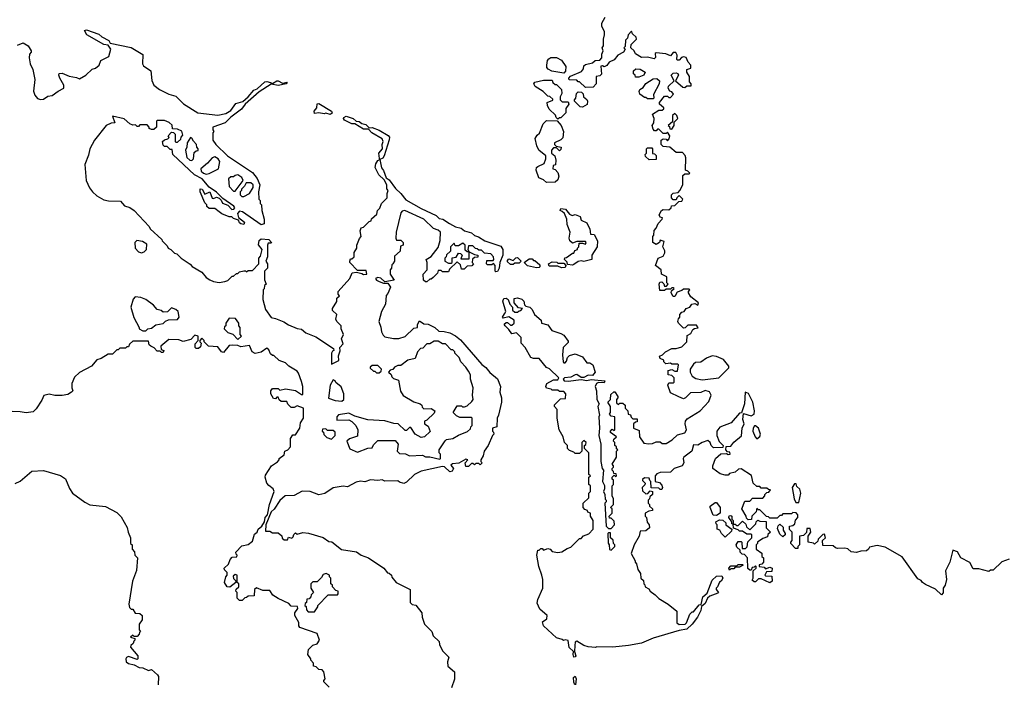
# Model space of a CAD drawing. Extents: x 2494118 to 2687960, y 757339 to 915227.
# Tile 26 of 256: x 2562821 to 2569651, y 814445 to 819050. Entities that reach past the tile are written whole.
import ezdxf

# ---------------------------------------------------------------- set-up
doc = ezdxf.new("R2010")
doc.units = 0

msp = doc.modelspace()

# ---------------------------------------------------------------- linework, layer by layer
at = {"layer": '0CON20XD'}
for points in [[(2566877.5, 815795), (2566870, 815775), (2566880, 815755), (2566883, 815723), (2566890, 815715), (2566890, 815705), (2566880, 815695), (2566890, 815535), (2566905, 815520), (2566925, 815520), (2566947.5, 815545), (2566945, 815570), (2566925, 815590), (2566911.7, 815591.7), (2566910, 815605), (2566930, 815625), (2566930, 815655), (2566920, 815665), (2566940, 815685), (2566940, 815725), (2566930, 815745), (2566930, 815815), (2566940, 815825), (2566940, 815855), (2566931.7, 815861.7), (2566930, 815875), (2566945, 815890), (2566955, 815880), (2566960, 815885), (2566958.3, 815898.3), (2566941.7, 815901.7), (2566940, 815915), (2566930, 815925), (2566930, 815935), (2566940, 815945), (2566940, 815955), (2566930, 815965), (2566960, 816015), (2566960, 816055), (2566970, 816065), (2566961.7, 816071.7), (2566960, 816085), (2566950, 816095), (2566950, 816115), (2566940, 816125), (2566941.7, 816138.3), (2566960, 816155), (2566920, 816185), (2566920, 816195), (2566931.7, 816208.3), (2566945, 816200), (2566950, 816205), (2566950, 816295), (2566925, 816300), (2566911.7, 816311.7), (2566920, 816325), (2566920, 816365), (2566900, 816395), (2566920, 816415), (2566921.7, 816448.3), (2566941.7, 816468.3), (2566948.3, 816468.3), (2566970, 816435), (2566970, 816425), (2566960, 816415), (2566961.7, 816391.7), (2566975, 816380), (2566985, 816390), (2567005, 816390), (2567020, 816375), (2567020, 816355), (2567040, 816335), (2567041.7, 816311.7), (2567058.3, 816308.3), (2567061.7, 816291.7), (2567075, 816280), (2567105, 816280), (2567105, 816260), (2567091.7, 816258.3), (2567080, 816245), (2567080, 816215), (2567118.3, 816198.3), (2567120, 816155), (2567151.7, 816111.7), (2567185, 816107.5), (2567211.7, 816108.3), (2567235, 816120), (2567265, 816120), (2567278.3, 816108.3), (2567305, 816110), (2567347.5, 816135), (2567385, 816170), (2567435, 816182.5), (2567447.5, 816205), (2567437.5, 816245), (2567440, 816265), (2567450.7, 816279.3), (2567542.5, 816335), (2567600.5, 816399.5), (2567616.7, 816445), (2567605, 816467.5), (2567575, 816477.5), (2567545, 816463.8), (2567475, 816460), (2567440, 816425), (2567425, 816420), (2567393, 816433), (2567335, 816460), (2567317.5, 816515), (2567325, 816530), (2567355, 816530), (2567360, 816535), (2567360, 816565), (2567345, 816580), (2567320, 816585), (2567320, 816615), (2567345, 816622.5), (2567365, 816610), (2567385, 816610), (2567390, 816655), (2567385, 816660), (2567345, 816660), (2567335, 816667.5), (2567302.5, 816662.5), (2567290, 816675), (2567288.3, 816688.3), (2567265, 816700), (2567260, 816715), (2567280, 816725), (2567300, 816745), (2567345, 816767.5), (2567375, 816767.5), (2567415, 816780), (2567450, 816815), (2567451.7, 816858.3), (2567476.4, 816873.6), (2567490, 816900), (2567501.7, 816908.3), (2567528.3, 816911.7), (2567515, 816930), (2567455, 816930), (2567438.3, 816911.7), (2567425, 816910), (2567390, 816945), (2567387.5, 816955), (2567390, 816975), (2567400, 816985), (2567400, 817005), (2567415, 817020), (2567430, 817025), (2567443.6, 817046.4), (2567470, 817055), (2567483, 817077), (2567505, 817080), (2567525, 817070), (2567530, 817085), (2567477, 817127), (2567460, 817155), (2567460, 817165), (2567470, 817175), (2567465, 817180), (2567425, 817180), (2567415, 817170), (2567381.7, 817158.3), (2567365, 817130), (2567355, 817130), (2567340, 817155), (2567341.7, 817168.3), (2567360, 817185), (2567355, 817190), (2567345, 817190), (2567335, 817180), (2567305, 817180), (2567295, 817170), (2567261.7, 817171.7), (2567257.5, 817215), (2567261.7, 817228.3), (2567275, 817230), (2567288.3, 817218.3), (2567295, 817200), (2567308.3, 817201.7), (2567320, 817215), (2567310, 817225), (2567310, 817265), (2567273.6, 817283.6), (2567270, 817315), (2567232.5, 817345), (2567250, 817395), (2567285, 817410), (2567297, 817433), (2567297, 817447), (2567282.5, 817475), (2567291.7, 817511.7), (2567265, 817520), (2567260, 817505), (2567235, 817490), (2567213.8, 817503.8), (2567212.5, 817515), (2567212.5, 817545), (2567220, 817555), (2567223, 817587), (2567237, 817603), (2567250, 817635), (2567277.5, 817665), (2567280, 817675), (2567265, 817680), (2567257.5, 817695), (2567273.3, 817725), (2567285, 817732.5), (2567325, 817730), (2567340, 817745), (2567341.7, 817758.3), (2567365, 817760), (2567375, 817770), (2567392.5, 817787.5), (2567415, 817790), (2567420, 817805), (2567395, 817830), (2567380, 817815), (2567375, 817800), (2567355, 817800), (2567342.5, 817815), (2567342.5, 817835), (2567355, 817846.7), (2567388.3, 817851.7), (2567400, 817865), (2567420, 817905), (2567421.7, 817968.3), (2567435, 817980), (2567465, 817980), (2567470, 817985), (2567455, 818000), (2567440, 818005), (2567441.7, 818091.7), (2567437, 818107), (2567418.3, 818128.3), (2567375, 818127.5), (2567330, 818165), (2567285, 818170), (2567270, 818185), (2567270, 818215), (2567285, 818222.5), (2567305, 818220), (2567315, 818210), (2567327, 818223), (2567330, 818245), (2567315, 818270), (2567305, 818260), (2567285, 818260), (2567255, 818290), (2567245, 818290), (2567235, 818280), (2567225, 818280), (2567215, 818290), (2567207.5, 818315), (2567220, 818335), (2567222.5, 818365), (2567210, 818395), (2567255, 818422.5), (2567277.5, 818422.5), (2567288.3, 818431.7), (2567288.3, 818438.3), (2567260, 818465), (2567260, 818475), (2567295, 818520), (2567315, 818520), (2567325, 818510), (2567335, 818510), (2567357, 818533), (2567345, 818550), (2567330, 818555), (2567320, 818575), (2567321.7, 818588.3), (2567360, 818625), (2567340, 818665), (2567355, 818680), (2567375, 818682.5), (2567386.1, 818676.1), (2567390, 818665), (2567370, 818625), (2567421.7, 818581.7), (2567435, 818580), (2567448.3, 818591.7), (2567478.3, 818591.7), (2567480, 818605), (2567468.3, 818618.3), (2567467.5, 818655), (2567450, 818685), (2567450, 818705), (2567476.4, 818713.6), (2567477.5, 818735), (2567457.5, 818755), (2567445, 818786.7), (2567425, 818793.3), (2567411.7, 818788.3), (2567395, 818770), (2567385, 818770), (2567380, 818775), (2567382.5, 818805), (2567371.7, 818821.7), (2567355, 818822.5), (2567335, 818800), (2567303, 818813), (2567235, 818820), (2567230, 818815), (2567231.7, 818788.3), (2567221.7, 818778.3), (2567175, 818790), (2567135, 818787.5), (2567093.6, 818813.6), (2567083, 818833), (2567060, 818855), (2567061.7, 818878.3), (2567100, 818915), (2567098.3, 818928.3), (2567071.7, 818951.7), (2567065, 818970), (2567042.5, 818945), (2567038.3, 818921.7), (2567023, 818907), (2567020, 818865), (2567012.5, 818855), (2567020, 818845), (2567010, 818825), (2566970, 818805), (2566945, 818772.5), (2566910, 818755), (2566895, 818732.5), (2566875, 818722.5), (2566865, 818730), (2566851.7, 818728.3), (2566857, 818673), (2566845, 818660), (2566820, 818655), (2566820, 818605), (2566798.3, 818581.7), (2566745, 818580), (2566705, 818620), (2566695, 818620), (2566685, 818630), (2566631.7, 818631.7), (2566630, 818645), (2566641.7, 818658.3), (2566719.3, 818690.7), (2566731.7, 818708.3), (2566735, 818730), (2566745, 818740), (2566795, 818750), (2566813, 818767), (2566845, 818770), (2566860, 818785), (2566858.3, 818811.7), (2566867.5, 818835), (2566862.5, 818855), (2566871.7, 818868.3), (2566870, 818915), (2566877.5, 818945), (2566877.5, 818965), (2566860, 819005), (2566860, 819025), (2566881.7, 819068.3)], [(2562805, 818873.3), (2562845, 818890), (2562879.3, 818869.3), (2562900, 818835), (2562900, 818825), (2562888.3, 818811.7), (2562886.7, 818785), (2562894.2, 818745), (2562912.5, 818705), (2562926, 818635), (2562917.1, 818555), (2562925.7, 818525.7), (2562944.1, 818504.1), (2562965, 818496.2), (2562985, 818498.8), (2563015, 818519.2), (2563046.7, 818525), (2563086.7, 818555), (2563126.7, 818575), (2563128, 818595), (2563100, 818645), (2563092.5, 818665), (2563095, 818677.5), (2563115, 818680), (2563165, 818658.8), (2563215, 818650), (2563235, 818640), (2563280, 818665), (2563323.9, 818706.1), (2563346.7, 818713.3), (2563372.5, 818735), (2563383.6, 818766.4), (2563440, 818795), (2563452.5, 818845), (2563435, 818872.5), (2563405, 818877.5), (2563287.5, 818945), (2563270, 818975), (2563285, 818980), (2563370.7, 818950.7), (2563391.7, 818931.7), (2563440, 818905), (2563448.3, 818888.3), (2563595, 818856.7), (2563675, 818807.5), (2563673.6, 818743.6), (2563680.7, 818730.7), (2563730, 818695), (2563738.3, 818628.3), (2563752.5, 818595), (2563790, 818565), (2563855, 818533.3), (2563905, 818520), (2563957, 818467), (2564056.4, 818403.6), (2564195, 818388), (2564251.7, 818398.3), (2564285, 818420), (2564320.6, 818469.4), (2564368.3, 818481.7), (2564406.1, 818513.9), (2564445, 818560), (2564468.8, 818571.2), (2564521.5, 818618.5), (2564535, 818621.9), (2564560, 818615), (2564575, 818607.5), (2564604.5, 818625.5), (2564615, 818625.7), (2564645, 818610), (2564677, 818617), (2564670, 818605), (2564615, 818592.5), (2564565, 818602.5), (2564481.4, 818548.6), (2564386.1, 818463.9), (2564359.7, 818430.3), (2564285, 818373.3), (2564246.5, 818333.5), (2564160, 818305), (2564160, 818285), (2564167.5, 818275), (2564160, 818265), (2564160, 818215), (2564182.5, 818185), (2564263.3, 818105), (2564435, 817990), (2564468.9, 817948.9), (2564485.8, 817905), (2564477.5, 817855), (2564480, 817805), (2564490, 817795), (2564490, 817775), (2564497.5, 817765), (2564500, 817725), (2564517.5, 817665), (2564517, 817633), (2564495, 817626.7), (2564366.1, 817716.1), (2564345, 817722.5), (2564332.5, 817705), (2564338.3, 817678.3), (2564380, 817645), (2564375, 817630), (2564355, 817632.5), (2564345, 817640), (2564338.3, 817658.3), (2564305, 817670), (2564291.7, 817681.7), (2564273, 817683), (2564223, 817703), (2564205, 817717.5), (2564175, 817740), (2564135, 817740), (2564120, 817755), (2564120, 817765), (2564105, 817780), (2564072.5, 817855), (2564073, 817877), (2564087.5, 817875), (2564105, 817840), (2564140, 817855), (2564155, 817812.5), (2564165, 817810), (2564185, 817817.5), (2564205, 817812.5), (2564218.8, 817798.8), (2564227, 817777), (2564265, 817762.5), (2564293, 817733), (2564307.5, 817735), (2564312.5, 817745), (2564306.4, 817756.4), (2564230, 817810), (2564185, 817853.3), (2564135, 817888.8), (2564086.1, 817946.1), (2564032.5, 817972.5), (2563882.5, 818115), (2563878.3, 818148.3), (2563865, 818150), (2563845, 818170), (2563825, 818170), (2563815, 818180), (2563812.5, 818205), (2563825, 818217.5), (2563847.5, 818222.5), (2563858.3, 818231.7), (2563850, 818245), (2563875, 818270), (2563888.3, 818268.3), (2563900, 818255), (2563900, 818205), (2563905, 818200), (2563915, 818200), (2563938.3, 818221.7), (2563940, 818235), (2563951.7, 818248.3), (2563946.4, 818276.4), (2563915, 818290), (2563881.7, 818291.7), (2563878.3, 818318.3), (2563857, 818337), (2563825, 818350), (2563775, 818350), (2563770, 818345), (2563770, 818305), (2563751.7, 818288.3), (2563735, 818287.5), (2563720, 818295), (2563720, 818305), (2563705, 818320), (2563655, 818320), (2563645, 818310), (2563635, 818310), (2563625, 818320), (2563605, 818317.5), (2563585, 818327.5), (2563545, 818362.5), (2563465, 818380), (2563480, 818335), (2563455, 818332.5), (2563420, 818315), (2563340, 818215), (2563307.5, 818155), (2563299.3, 818110.7), (2563273.8, 818045), (2563281.2, 817935), (2563304.3, 817884.3), (2563326.2, 817855), (2563355, 817828.8), (2563405, 817801.2), (2563436.4, 817793.6), (2563520, 817790), (2563548, 817758), (2563585.9, 817745.9), (2563616.1, 817726.1), (2563720, 817615), (2563725, 817600), (2563807.5, 817525), (2563810, 817515), (2563845, 817480), (2563850, 817465), (2563870, 817455), (2563895, 817430), (2563910, 817425), (2563940, 817395), (2564003, 817353), (2564017, 817337), (2564085, 817297.5), (2564115, 817260), (2564140, 817245), (2564165, 817232.5), (2564205, 817227.5), (2564245, 817232.5), (2564265, 817240), (2564295, 817270), (2564305, 817270), (2564325, 817290), (2564335, 817290), (2564345, 817300), (2564375, 817307.5), (2564387.5, 817307.5), (2564395, 817300), (2564405, 817310), (2564435, 817310), (2564480, 817355), (2564480, 817395), (2564491.7, 817408.3), (2564502.5, 817455), (2564478.3, 817488.3), (2564481.7, 817518.3), (2564495, 817530), (2564550, 817525), (2564567.5, 817505), (2564565, 817500), (2564545, 817500), (2564540, 817485), (2564540, 817405), (2564527.5, 817375), (2564540, 817355), (2564540, 817325), (2564520, 817305), (2564520, 817245), (2564530, 817215), (2564520, 817205), (2564517, 817183), (2564510, 817175), (2564508.3, 817108.3), (2564525, 817040), (2564565, 816982.5), (2564595, 816977.5), (2564653.3, 816953.3), (2564685, 816932.5), (2564745, 816907.5), (2564775, 816902.5), (2564805, 816877.5), (2564875, 816850), (2564998.3, 816768.3), (2565000, 816755), (2564990, 816750), (2564983.3, 816735), (2564985, 816660), (2565034.3, 816685.7), (2565031.7, 816718.3), (2565043, 816753), (2565042.5, 816775), (2565065, 816800), (2565052.5, 816835), (2565066.2, 816866.2), (2565050, 816905), (2565050, 816925), (2565020, 816955), (2565013, 816973), (2565020, 817005), (2564991.7, 817031.7), (2564990, 817045), (2565020, 817095), (2565021.7, 817118.3), (2565040, 817135), (2565030, 817145), (2565030, 817165), (2565110, 817255), (2565127, 817293), (2565157.5, 817297.5), (2565195, 817290), (2565205, 817282.5), (2565230, 817285), (2565225, 817310), (2565165, 817310), (2565110, 817365), (2565110, 817375), (2565115, 817390), (2565125, 817390), (2565140, 817405), (2565140, 817435), (2565160, 817465), (2565160, 817485), (2565178.3, 817531.7), (2565190, 817545), (2565182.5, 817585), (2565190, 817605), (2565205, 817610), (2565245, 817650), (2565260, 817655), (2565261.7, 817668.3), (2565298.3, 817701.7), (2565303, 817727), (2565318.3, 817741.7), (2565330, 817775), (2565370, 817815), (2565370, 817845), (2565377.5, 817865), (2565367.5, 817877.5), (2565366.7, 817905), (2565348.8, 817938.8), (2565312.5, 817972.5), (2565287.5, 818025), (2565290.6, 818049.4), (2565305, 818072.5), (2565320, 818080), (2565316.2, 818086.2), (2565312.5, 818125), (2565337.5, 818155), (2565336.2, 818185), (2565343.3, 818205), (2565335, 818223.3), (2565264.2, 818264.2), (2565240, 818290), (2565205, 818290.8), (2565145, 818326.7), (2565125, 818327.5), (2565075, 818353.8), (2565066.2, 818365), (2565068.3, 818371.7), (2565085, 818381.4), (2565135, 818364.3), (2565155, 818346.2), (2565175, 818344.2), (2565195, 818330), (2565223.2, 818323.2), (2565245, 818300), (2565265, 818301.2), (2565313.9, 818283.9), (2565377.5, 818247.5), (2565385.7, 818235.7), (2565384.2, 818215.8), (2565350, 818105), (2565340, 818090), (2565320, 818080), (2565331.1, 818021.1), (2565345, 818003.3), (2565363.6, 817953.6), (2565385, 817940), (2565427.7, 817877.7), (2565464.4, 817844.4), (2565499.5, 817799.5), (2565605, 817740), (2565710.7, 817690.7), (2565731.7, 817671.7), (2565755.9, 817665.9), (2565802.5, 817635), (2565845, 817613.8), (2565884.3, 817604.3), (2565905.9, 817585.9)], [(2566595, 818680), (2566513, 818693), (2566487, 818707), (2566478.3, 818718.3), (2566477.5, 818735), (2566483, 818767), (2566491.7, 818778.3), (2566505, 818787.5), (2566545, 818787.5), (2566579.3, 818769.3), (2566610, 818725), (2566607, 818693), (2566595, 818680)], [(2567091.7, 818651.7), (2567090, 818665), (2567080, 818675), (2567080, 818695), (2567095, 818710), (2567125, 818707.5), (2567160, 818685), (2567150, 818665), (2567115, 818652.5), (2567091.7, 818651.7)], [(2566555, 818360), (2566541.7, 818371.7), (2566538.3, 818388.3), (2566495, 818430), (2566482.5, 818455), (2566480, 818475), (2566518.3, 818491.7), (2566518.3, 818498.3), (2566498.3, 818518.3), (2566485, 818520), (2566453, 818553), (2566397, 818587), (2566387.5, 818605), (2566395, 818617.5), (2566455, 818630), (2566515, 818630), (2566520, 818615), (2566535, 818600), (2566545, 818600), (2566580, 818565), (2566581.7, 818538.3), (2566570, 818515), (2566570, 818495), (2566585, 818480), (2566625, 818480), (2566630, 818465), (2566610, 818435), (2566610, 818405), (2566575, 818370), (2566565, 818370), (2566555, 818360)], [(2567215, 818500), (2567175, 818500), (2567165, 818510), (2567155, 818510), (2567123.6, 818533.6), (2567118.3, 818551.7), (2567123.6, 818566.4), (2567145, 818580), (2567165, 818607.5), (2567215, 818640), (2567241.7, 818641.7), (2567260, 818625), (2567257.5, 818605), (2567218.3, 818531.7), (2567220, 818505), (2567215, 818500)], [(2566725, 818442.5), (2566710, 818445), (2566670, 818485), (2566670, 818495), (2566680, 818505), (2566683, 818537), (2566695, 818550), (2566718.3, 818548.3), (2566730, 818535), (2566732.5, 818515), (2566755, 818497.5), (2566760, 818485), (2566758.3, 818461.7), (2566725, 818442.5)], [(2564975, 818392), (2564945, 818402.5), (2564933.6, 818396.4), (2564895, 818403.3), (2564865, 818400), (2564862.5, 818415), (2564881.7, 818438.3), (2564883.8, 818466.2), (2564895, 818467.5), (2564983.8, 818415), (2564988.3, 818401.7), (2564975, 818392)], [(2567345, 818290), (2567360, 818315), (2567361.7, 818338.3), (2567387.5, 818365), (2567380, 818385), (2567365, 818400), (2567350, 818385), (2567348.3, 818341.7), (2567320, 818315), (2567328.3, 818308.3), (2567331.7, 818291.7), (2567345, 818290)], [(2566475, 817920), (2566455, 817940), (2566421.7, 817951.7), (2566403.8, 818005), (2566406.4, 818023.6), (2566415, 818032.5), (2566458.3, 818051.7), (2566470, 818085), (2566470, 818105), (2566422.5, 818145), (2566407.5, 818175), (2566397.5, 818225), (2566410.7, 818249.3), (2566427, 818263), (2566453, 818327), (2566475, 818350), (2566548.3, 818348.3), (2566577, 818317), (2566592.5, 818275), (2566588.8, 818231.2), (2566575, 818217.5), (2566530, 818195), (2566530, 818185), (2566541.7, 818171.7), (2566576.4, 818166.4), (2566575, 818150), (2566565, 818140), (2566545, 818160), (2566525, 818160), (2566510, 818145), (2566510, 818125), (2566532.5, 818105), (2566540, 818075), (2566537, 818043), (2566521.7, 818038.3), (2566520, 818015), (2566535, 818010), (2566555, 817990), (2566560, 817965), (2566555, 817940), (2566535, 817922.5), (2566475, 817920)], [(2564015, 818072.5), (2564027.5, 818085), (2564031.7, 818128.3), (2564045, 818140), (2564058.3, 818141.7), (2564060, 818155), (2564050, 818165), (2564047.5, 818185), (2564026.1, 818206.1), (2564015, 818227.5), (2564005, 818232.5), (2563982.5, 818195), (2563980, 818165), (2563970, 818145), (2563980, 818095), (2564000, 818075), (2564015, 818072.5)], [(2567188.3, 818078.3), (2567161.7, 818101.7), (2567160, 818115), (2567170, 818125), (2567170, 818155), (2567175, 818160), (2567205, 818160), (2567210, 818155), (2567211.7, 818121.7), (2567225, 818120), (2567237, 818107), (2567235, 818080), (2567188.3, 818078.3)], [(2564115, 817978.8), (2564135, 817983.3), (2564200, 818015), (2564208.8, 818065), (2564198, 818085), (2564175, 818099.2), (2564155, 818092), (2564124, 818055), (2564078.1, 818015), (2564079.4, 817999.4), (2564095, 817985.8), (2564115, 817978.8)], [(2564315, 817860), (2564370, 817935), (2564362.5, 817955), (2564335, 817972.5), (2564315, 817970), (2564305, 817960), (2564285, 817960), (2564270, 817945), (2564273, 817893), (2564305, 817860), (2564315, 817860)], [(2564363, 817823), (2564375, 817823.3), (2564415, 817843.8), (2564440, 817885), (2564440, 817905), (2564425, 817917.5), (2564391.7, 817918.3), (2564380, 817895), (2564360, 817875), (2564360, 817865), (2564350, 817855), (2564350, 817835), (2564363, 817823)], [(2566655, 817347.5), (2566621.7, 817351.7), (2566618.3, 817368.3), (2566600, 817385), (2566601.7, 817398.3), (2566615, 817400), (2566655, 817430), (2566665, 817430), (2566671.7, 817448.3), (2566690, 817455), (2566690, 817465), (2566700, 817475), (2566701.7, 817498.3), (2566725, 817500), (2566745, 817492.5), (2566750, 817505), (2566745, 817510), (2566685, 817510), (2566655, 817500), (2566637.5, 817515), (2566633.3, 817535), (2566640, 817575), (2566618.3, 817628.3), (2566617, 817667), (2566600, 817705), (2566585, 817720), (2566570, 817725), (2566575, 817740), (2566606.1, 817736.1), (2566635, 817700), (2566652.5, 817692.5), (2566675, 817697.5), (2566710, 817685), (2566715, 817660), (2566755, 817640), (2566777, 817597), (2566781.7, 817561.7), (2566805, 817560), (2566830, 817515), (2566827.5, 817475), (2566790, 817415), (2566790, 817385), (2566735, 817373.3), (2566715, 817377.5), (2566695, 817372.5), (2566665, 817352.5), (2566655, 817347.5)], [(2565905.9, 817585.9), (2565955, 817570), (2565975, 817552.5), (2566004.4, 817544.4), (2566047.5, 817515), (2566159.3, 817479.3), (2566172.5, 817455), (2566173.3, 817415), (2566152.5, 817365), (2566147.5, 817325), (2566135, 817302.5), (2566125, 817300), (2566120, 817305), (2566120, 817345), (2566108.3, 817358.3), (2566095, 817350), (2566065, 817350), (2566060, 817355), (2566061.7, 817378.3), (2566105, 817380), (2566110, 817385), (2566107.5, 817405), (2566090, 817425), (2566045, 817430), (2566025, 817450), (2566005, 817450), (2565995, 817460), (2565981.7, 817461.7), (2565965, 817480), (2565935, 817480), (2565930, 817455), (2565940, 817440), (2565975, 817420), (2566000, 817415), (2565998.3, 817401.7), (2565975, 817400), (2565961.7, 817388.3), (2565960, 817365), (2565970, 817355), (2565958.3, 817341.7), (2565925, 817340), (2565905, 817320), (2565885, 817320), (2565878.3, 817348.3), (2565855, 817370), (2565801.7, 817318.3), (2565795, 817300), (2565755, 817300), (2565745, 817310), (2565725, 817310), (2565718.3, 817291.7), (2565688.3, 817261.7), (2565675, 817250), (2565665, 817250), (2565645, 817230), (2565635, 817230), (2565623, 817243), (2565620, 817285), (2565647.5, 817315), (2565647.5, 817365), (2565640, 817385), (2565675, 817407.5), (2565725, 817470), (2565737, 817517), (2565740, 817575), (2565725, 817590), (2565691.7, 817601.7), (2565625, 817666.7), (2565493, 817727), (2565475, 817722.5), (2565465, 817710), (2565433.3, 817575), (2565430, 817535), (2565435, 817520), (2565465, 817520), (2565480, 817505), (2565480, 817485), (2565461.7, 817478.3), (2565460, 817445), (2565421.7, 817408.3), (2565420, 817375), (2565410, 817355), (2565401.7, 817348.3), (2565400, 817325), (2565390, 817315), (2565390, 817285), (2565418.3, 817241.7), (2565355, 817230), (2565325, 817256.7), (2565305, 817260), (2565290, 817255), (2565295, 817242.5), (2565315, 817232.5), (2565345, 817222.5), (2565375, 817222.5), (2565392.5, 817195), (2565375, 817150), (2565363, 817137), (2565357.5, 817075), (2565330, 817025), (2565312.5, 816955), (2565327, 816917), (2565330, 816885), (2565341.7, 816861.7), (2565355, 816850), (2565415, 816837.5), (2565451.7, 816838.3), (2565495, 816852.5), (2565555, 816910), (2565580, 816915), (2565580, 816935), (2565595, 816960), (2565625, 816940), (2565655, 816937.5), (2565700, 816915), (2565728.3, 816888.3), (2565765, 816887.5), (2565805, 816877.5), (2565845, 816857.5), (2565879.3, 816829.3), (2566027, 816657), (2566055, 816637.5), (2566081.7, 816601.7), (2566135, 816557.5), (2566156.7, 816505), (2566152.5, 816465), (2566162.5, 816425), (2566162.5, 816395), (2566142.5, 816305), (2566132.5, 816285), (2566130, 816225), (2566100, 816215), (2566100, 816195), (2566108.3, 816188.3), (2566110, 816175), (2566100, 816165), (2566070, 816095), (2566042.5, 816055), (2566037, 816023), (2566020, 815995), (2566020, 815985), (2566030, 815975), (2566015, 815960), (2566005, 815970), (2565985, 815970), (2565975, 815960), (2565965, 815970), (2565955, 815970), (2565935, 815950), (2565915, 815950), (2565910, 815975), (2565930, 815995), (2565915, 816000), (2565867.5, 815972.5), (2565823, 815967), (2565811.7, 815958.3), (2565830, 815935), (2565821.7, 815918.3), (2565805, 815912.5), (2565768.3, 815948.3), (2565755, 815950), (2565605, 815917.5), (2565560, 815895), (2565505, 815840), (2565485, 815832.5), (2565455, 815840), (2565445, 815850), (2565355, 815847.5), (2565335, 815857.5), (2565305, 815852.5), (2565255, 815857.5), (2565215, 815842.5), (2565185, 815847.5), (2565155, 815840), (2565095, 815807.5), (2565065, 815812.5), (2564995, 815802.5), (2564936.7, 815763.3), (2564895, 815752.5), (2564836.1, 815776.1), (2564780.7, 815779.3), (2564725, 815747.5), (2564663, 815747), (2564625, 815712.5), (2564586.2, 815653.8), (2564564.2, 815635.8), (2564528.8, 815545), (2564525, 815500), (2564555, 815500), (2564575, 815490), (2564615, 815490), (2564638.3, 815468.3), (2564641.7, 815451.7), (2564655, 815440), (2564678.3, 815441.7), (2564685, 815460), (2564708.3, 815451.7), (2564718.3, 815461.7), (2564721.7, 815478.3), (2564735, 815490), (2564745, 815480), (2564785, 815492.5), (2564825, 815487.5), (2564925, 815457.5), (2564965, 815430), (2564987, 815427), (2565053, 815373), (2565157, 815357), (2565190, 815335), (2565240, 815315), (2565347.5, 815245), (2565371.7, 815211.7), (2565385, 815210), (2565400, 815195), (2565401.7, 815181.7), (2565433.6, 815143.6), (2565530, 815095), (2565530, 815005), (2565543, 814993), (2565568.3, 814988.3), (2565610, 814935), (2565613, 814903), (2565630, 814855), (2565680, 814805), (2565690, 814775), (2565730, 814735), (2565733.6, 814713.6), (2565755, 814670), (2565797, 814627), (2565787.5, 814595), (2565790, 814565), (2565836.7, 814525), (2565836.4, 814473.6), (2565817, 814413)], [(2563665, 817432.5), (2563685, 817440), (2563700, 817455), (2563701.7, 817491.7), (2563671.7, 817511.7), (2563633, 817517), (2563620, 817505), (2563622.5, 817465), (2563645, 817440), (2563665, 817432.5)], [(2565815, 817360), (2565820, 817365), (2565821.7, 817398.3), (2565848.3, 817401.7), (2565865, 817430), (2565878.3, 817428.3), (2565890, 817415), (2565881.7, 817391.7), (2565938.3, 817391.7), (2565940, 817440), (2565925, 817440), (2565911.7, 817451.7), (2565910, 817485), (2565895, 817500), (2565865, 817480), (2565841.7, 817481.7), (2565835, 817500), (2565810, 817475), (2565810, 817445), (2565781.7, 817418.3), (2565780, 817405), (2565770, 817395), (2565770, 817375), (2565795, 817360), (2565815, 817360)], [(2566245, 817352.5), (2566225, 817352.5), (2566205, 817370), (2566205, 817380), (2566215, 817390), (2566245, 817380), (2566263, 817397), (2566275, 817400), (2566300, 817375), (2566285, 817360), (2566255, 817360), (2566245, 817352.5)], [(2566405, 817327.5), (2566343, 817343), (2566320, 817365), (2566355, 817390), (2566375, 817390), (2566385, 817380), (2566395, 817380), (2566428.3, 817348.3), (2566430, 817335), (2566425, 817330), (2566405, 817327.5)], [(2566578.3, 817328.3), (2566555, 817340), (2566495, 817340), (2566490, 817355), (2566515, 817370), (2566547, 817367), (2566555, 817360), (2566595, 817360), (2566610, 817345), (2566605, 817330), (2566578.3, 817328.3)], [(2563695, 816890), (2563710, 816905), (2563735, 816910), (2563766.4, 816933.6), (2563815, 816942.5), (2563831.7, 816958.3), (2563853, 816967), (2563915, 816970), (2563927.5, 816985), (2563920, 817025), (2563905, 817040), (2563875, 817050), (2563847, 817023), (2563815, 817020), (2563801.7, 817031.7), (2563775, 817040), (2563749.3, 817069.3), (2563695, 817107.5), (2563661.7, 817121.7), (2563623, 817127), (2563608.3, 817111.7), (2563592.5, 817055), (2563613, 816983), (2563650, 816915), (2563650, 816905), (2563675, 816890), (2563695, 816890)], [(2569685, 815307.5), (2569635, 815287.5), (2569575, 815230), (2569555, 815230), (2569545, 815220), (2569475, 815240), (2569435, 815240), (2569413, 815283), (2569350, 815315), (2569326.4, 815356.4), (2569295, 815370), (2569272.5, 815285), (2569242.5, 815225), (2569250, 815165), (2569240, 815125), (2569227.5, 815105), (2569227, 815073), (2569215, 815060), (2569175, 815097.5), (2569105, 815130), (2569083.6, 815143.6), (2569075, 815157.5), (2569050.7, 815170.7), (2568943, 815323), (2568825, 815390), (2568768.3, 815401.7), (2568715, 815390), (2568710, 815375), (2568696.4, 815363.6), (2568657, 815363), (2568625, 815353.3), (2568588.3, 815358.3), (2568565, 815377.5), (2568545, 815383.3), (2568495, 815380), (2568480, 815385), (2568465, 815400), (2568391.7, 815401.7), (2568390, 815435), (2568410, 815455), (2568405, 815480), (2568391.7, 815478.3), (2568360, 815445), (2568358.3, 815431.7), (2568335, 815410), (2568327, 815417), (2568290, 815425), (2568290, 815465), (2568310, 815495), (2568305, 815520), (2568281.7, 815518.3), (2568278.3, 815491.7), (2568258.3, 815471.7), (2568230, 815465), (2568230, 815405), (2568220, 815395), (2568218.3, 815381.7), (2568201.7, 815381.7), (2568170, 815415), (2568170, 815425), (2568180, 815435), (2568180, 815495), (2568161.7, 815511.7), (2568160, 815535), (2568185, 815540), (2568198.3, 815551.7), (2568203, 815577), (2568220, 815595), (2568220, 815615), (2568207, 815627), (2568185, 815630), (2568175, 815620), (2568115, 815620), (2568105, 815610), (2568095, 815610), (2568075, 815590), (2568025, 815590), (2568015, 815600), (2568001.7, 815601.7), (2567955, 815650), (2567945, 815650), (2567935, 815660), (2567930, 815635), (2567900, 815605), (2567898.3, 815581.7), (2567875, 815580), (2567861.7, 815591.7), (2567860, 815605), (2567830, 815655), (2567851.7, 815708.3), (2567885, 815710), (2567905, 815730), (2567975, 815730), (2567990, 815745), (2567990, 815755), (2568005, 815770), (2568018.3, 815771.7), (2568028.3, 815788.3), (2568015, 815790), (2568005, 815800), (2567965, 815800), (2567955, 815810), (2567935, 815810), (2567910, 815835), (2567896.4, 815886.4), (2567825, 815932.5), (2567808.3, 815931.7), (2567785, 815910), (2567745, 815900), (2567735, 815890), (2567715, 815890), (2567679.3, 815899.3), (2567630, 815935), (2567630, 815955), (2567647.5, 816005), (2567685, 816037.5), (2567725, 816040), (2567735, 816032.5), (2567750, 816035), (2567748.3, 816048.3), (2567731.7, 816051.7), (2567720, 816065), (2567721.7, 816088.3), (2567755, 816090), (2567775, 816117.5), (2567828.3, 816161.7), (2567832.5, 816215), (2567846.7, 816245), (2567837.5, 816275), (2567841.7, 816318.3), (2567895, 816301.2), (2567916.2, 816313.8), (2567919.2, 816335), (2567907.5, 816395), (2567875.6, 816455.6), (2567852.5, 816465), (2567848.8, 816385), (2567828.3, 816321.7), (2567815, 816320), (2567757, 816253), (2567677, 816223), (2567657.5, 816195), (2567657.5, 816165), (2567673, 816123), (2567700, 816095), (2567698.3, 816081.7), (2567635, 816080), (2567617.5, 816095), (2567610, 816115), (2567595, 816130), (2567555, 816116.7), (2567525, 816097.5), (2567495, 816100), (2567482.5, 816055), (2567427.5, 816015), (2567423.3, 816005), (2567427.5, 815975), (2567416.4, 815953.6), (2567360, 815935), (2567335, 815910), (2567265, 815907.5), (2567241.7, 815898.3), (2567230, 815885), (2567230, 815845), (2567258.3, 815838.3), (2567275, 815820), (2567280, 815805), (2567275, 815790), (2567265, 815790), (2567255, 815800), (2567201.7, 815801.7), (2567200, 815845), (2567191.7, 815851.7), (2567188.3, 815868.3), (2567155, 815870), (2567141.7, 815858.3), (2567141.7, 815851.7), (2567160, 815835), (2567158.3, 815821.7), (2567140, 815805), (2567141.7, 815781.7), (2567165, 815760), (2567178.3, 815761.7), (2567195, 815780), (2567210, 815775), (2567210, 815755), (2567191.7, 815738.3), (2567190, 815725), (2567180, 815715), (2567180, 815695), (2567190, 815685), (2567190, 815675), (2567210, 815655), (2567210, 815645), (2567185, 815640), (2567160, 815625), (2567160, 815605), (2567170, 815595), (2567173, 815563), (2567187.5, 815545), (2567190, 815525), (2567165, 815502.5), (2567125, 815500), (2567117.5, 815465), (2567082.5, 815405), (2567062.5, 815345), (2567090, 815295), (2567090, 815285), (2567100, 815275), (2567110, 815235), (2567127, 815207), (2567130, 815175), (2567148.3, 815158.3), (2567150, 815135), (2567158.3, 815128.3), (2567160, 815115), (2567185, 815100), (2567193.6, 815083.6), (2567229.3, 815059.3), (2567253.6, 815033.6), (2567320, 814995), (2567380, 814945), (2567380, 814865), (2567395, 814852.5), (2567437.5, 814855), (2567446.7, 814865), (2567470, 814925), (2567485, 814940), (2567495, 814940), (2567535, 814990), (2567548.3, 814991.7), (2567560, 815045), (2567588.8, 815071.2), (2567625, 815160), (2567655, 815187.5), (2567691.7, 815191.7), (2567697.5, 815175), (2567687.5, 815155), (2567675, 815147.5), (2567662.5, 815115), (2567652.5, 815105), (2567652.5, 815095), (2567667.5, 815075), (2567665, 815070), (2567609.3, 815050.7), (2567593.3, 815036.7), (2567575, 815000), (2567551.7, 814978.3), (2567545, 814950), (2567522.5, 814905), (2567486.7, 814855), (2567448.3, 814821.7), (2567395, 814812), (2567215, 814757.5), (2567135, 814723.3), (2567043.6, 814706.4), (2566935, 814696.7), (2566825, 814697.5), (2566815, 814692.5), (2566765, 814697.5), (2566735, 814707.5), (2566685, 814737.5), (2566675, 814730), (2566672.6, 814707.4), (2566670, 814665), (2566678.2, 814635), (2566675, 814628), (2566665, 814627.5), (2566660, 814645), (2566663.8, 814665), (2566633, 814693), (2566625, 814742.5), (2566605, 814747.5), (2566592.5, 814742.5), (2566585, 814750), (2566545, 814760), (2566453.8, 814845), (2566448.3, 814871.7), (2566478.3, 814891.7), (2566480, 814915), (2566430, 814960), (2566410.8, 815000.8), (2566414.4, 815025.6), (2566450, 815105), (2566450, 815165), (2566443.8, 815195), (2566423.3, 815255), (2566407.5, 815335), (2566415, 815370), (2566425, 815370), (2566435, 815380), (2566445, 815380), (2566455, 815370), (2566485, 815380), (2566500, 815375), (2566515, 815360), (2566555, 815352.5), (2566581.7, 815358.3), (2566618.3, 815381.7), (2566645, 815390), (2566705, 815450), (2566715, 815450), (2566731.7, 815468.3), (2566768.3, 815481.7), (2566800, 815515), (2566800, 815575), (2566780, 815605), (2566780, 815625), (2566761.7, 815631.7), (2566760, 815645), (2566741.7, 815651.7), (2566730, 815665), (2566730, 815695), (2566768.3, 815731.7), (2566770, 815765), (2566780, 815775), (2566780, 815815), (2566770, 815825), (2566770, 815875), (2566780, 815885), (2566770, 815895), (2566770, 816045), (2566740, 816075), (2566740, 816095), (2566748.3, 816101.7), (2566750, 816115), (2566735, 816130), (2566720, 816115), (2566720, 816055), (2566705, 816040), (2566675, 816040), (2566665, 816050), (2566635, 816060), (2566620, 816075), (2566620, 816095), (2566600, 816115), (2566590, 816155), (2566563, 816203), (2566550, 816285), (2566550, 816345), (2566530, 816365), (2566531.7, 816378.3), (2566571.7, 816418.3), (2566608.3, 816421.7), (2566610, 816455), (2566595, 816470), (2566565, 816470), (2566555, 816480), (2566515, 816480), (2566507, 816487), (2566475, 816492.5), (2566470, 816505), (2566477.5, 816525), (2566525, 816550), (2566555, 816550), (2566560, 816565), (2566496.4, 816626.4), (2566475, 816637.5), (2566425, 816700), (2566385, 816700), (2566367, 816707), (2566327.5, 816775), (2566300, 816805), (2566300, 816845), (2566267, 816877), (2566235, 816870), (2566215, 816900), (2566187.5, 816925), (2566182.5, 816937.5), (2566195, 816950), (2566205, 816950), (2566225, 816930), (2566235, 816930), (2566250, 816945), (2566250, 816965), (2566215, 816987.5), (2566175, 816980), (2566170, 816985), (2566185, 817010), (2566192.5, 817025), (2566173, 817097), (2566180, 817115), (2566195, 817117.5), (2566209.3, 817109.3), (2566220, 817075), (2566240, 817055), (2566240, 817035), (2566255, 817020), (2566275, 817020), (2566285, 817030), (2566298.3, 817031.7), (2566310, 817045), (2566281.7, 817051.7), (2566250, 817085), (2566250, 817115), (2566275, 817120), (2566305, 817110), (2566317, 817097), (2566321.7, 817071.7), (2566332.5, 817062.5), (2566360, 817055), (2566375, 817040), (2566392.5, 817005), (2566437.5, 816965), (2566440, 816945), (2566485, 816932.5), (2566513, 816893), (2566575, 816873.3), (2566595, 816860), (2566625, 816820), (2566625, 816810), (2566590, 816775), (2566587.5, 816725), (2566590, 816675), (2566595, 816670), (2566605, 816670), (2566615, 816680), (2566620, 816705), (2566635, 816720), (2566675, 816732.5), (2566725, 816710), (2566755, 816670), (2566775, 816670), (2566797.5, 816655), (2566812.5, 816605), (2566795, 816580), (2566765, 816582.5), (2566735, 816567.5), (2566715, 816567.5), (2566685, 816587.5), (2566675, 816586.7), (2566645, 816570), (2566600, 816565), (2566590, 816555), (2566597.5, 816545), (2566625, 816541.2), (2566715, 816552.5), (2566755, 816546.7), (2566785, 816553.8), (2566880, 816545), (2566875, 816530), (2566835, 816532.5), (2566823.3, 816526.7), (2566814, 816505), (2566823.3, 816475), (2566823.9, 816413.9), (2566840, 816385), (2566832.5, 816365), (2566842.5, 816305), (2566837.5, 816295), (2566843.3, 816215), (2566837.5, 816165), (2566852.5, 816105), (2566853.3, 815985), (2566862.5, 815935), (2566870, 815925), (2566863.3, 815845), (2566877, 815817), (2566877.5, 815795)], [(2564335, 816830), (2564360, 816855), (2564350, 816865), (2564350, 816915), (2564340, 816925), (2564340, 816945), (2564317, 816977), (2564275, 816980), (2564250, 816945), (2564250, 816925), (2564241.7, 816918.3), (2564240, 816905), (2564265, 816880), (2564298.3, 816868.3), (2564335, 816830)], [(2564968.3, 814418.3), (2564930, 814455), (2564930, 814465), (2564940, 814475), (2564930, 814525), (2564918.3, 814538.3), (2564895, 814540), (2564878.3, 814558.3), (2564860, 814565), (2564860, 814585), (2564840, 814605), (2564840, 814615), (2564820, 814645), (2564825, 814680), (2564855, 814710), (2564885, 814720), (2564900, 814745), (2564885, 814790), (2564765, 814832.5), (2564757.5, 814845), (2564757, 814867), (2564730, 814915), (2564730, 814935), (2564750, 814965), (2564748.3, 814978.3), (2564705, 814980), (2564688.3, 814998.3), (2564613, 815033), (2564577, 815057), (2564555, 815090), (2564508.3, 815088.3), (2564462.5, 815107.5), (2564450, 815095), (2564448.3, 815051.7), (2564405, 815050), (2564395, 815040), (2564381.7, 815038.3), (2564365, 815020), (2564345, 815020), (2564330, 815035), (2564330, 815075), (2564320, 815085), (2564321.7, 815098.3), (2564340, 815115), (2564340, 815135), (2564330, 815145), (2564330, 815195), (2564315, 815200), (2564301.7, 815188.3), (2564303, 815173), (2564318.3, 815158.3), (2564320, 815145), (2564278.3, 815111.7), (2564260, 815115), (2564242.5, 815145), (2564250, 815185), (2564260, 815195), (2564260, 815215), (2564241.7, 815231.7), (2564240, 815245), (2564268.3, 815271.7), (2564280, 815305), (2564295, 815320), (2564328.3, 815321.7), (2564330, 815335), (2564321.7, 815341.7), (2564320, 815355), (2564361.7, 815398.3), (2564405, 815407.5), (2564435, 815432.5), (2564450.5, 815479.5), (2564468.6, 815495), (2564474.7, 815515.3), (2564500, 815535), (2564518.8, 815565), (2564522.7, 815595), (2564540, 815615), (2564553, 815687), (2564586.2, 815775), (2564580, 815795), (2564548.3, 815818.3), (2564536.2, 815835), (2564523.8, 815875), (2564525, 815890), (2564567.5, 815955), (2564608.3, 815981.7), (2564620, 815995), (2564620, 816005), (2564655, 816030), (2564660, 816055), (2564680, 816065), (2564700, 816085), (2564700, 816145), (2564715, 816170), (2564735, 816170), (2564763.8, 816215), (2564767.8, 816252.2), (2564790, 816285), (2564790, 816355), (2564745, 816370), (2564725, 816360), (2564705, 816360), (2564681.7, 816381.7), (2564675, 816400), (2564635, 816400), (2564621.7, 816411.7), (2564615, 816430), (2564605, 816430), (2564595, 816420), (2564581.7, 816421.7), (2564562.5, 816455), (2564562.5, 816475), (2564575, 816490), (2564615, 816490), (2564625, 816480), (2564665, 816487.5), (2564735, 816477.5), (2564775, 816450), (2564785, 816450), (2564784.2, 816505), (2564775, 816540), (2564755, 816597.5), (2564745, 816610), (2564687, 816647), (2564665, 816670), (2564620, 816685), (2564585, 816720), (2564575, 816720), (2564561.7, 816731.7), (2564548.3, 816758.3), (2564535, 816770), (2564495, 816742.5), (2564455, 816733.3), (2564432.5, 816745), (2564415, 816790), (2564355, 816780), (2564335, 816790), (2564295, 816792.5), (2564275, 816790), (2564235, 816740), (2564220, 816745), (2564195, 816780), (2564130, 816785), (2564100, 816815), (2564100, 816825), (2564085, 816840), (2564070, 816825), (2564070, 816815), (2564080, 816805), (2564075, 816780), (2564061.7, 816768.3), (2564045, 816767.5), (2564037.5, 816775), (2564038.3, 816801.7), (2564060, 816825), (2564060, 816855), (2564035, 816860), (2564008.3, 816831.7), (2563955, 816817.5), (2563925, 816827.5), (2563855, 816830), (2563800, 816785), (2563801.7, 816761.7), (2563820, 816755), (2563815, 816740), (2563805, 816740), (2563795, 816750), (2563775, 816750), (2563753, 816773), (2563730, 816785), (2563720, 816795), (2563715, 816820), (2563605, 816820), (2563581.7, 816798.3), (2563575, 816780), (2563565, 816780), (2563555, 816770), (2563515, 816770), (2563505, 816760), (2563495, 816760), (2563465, 816730), (2563435, 816730), (2563385, 816700)], [(2565735, 816000), (2565740, 816005), (2565740, 816035), (2565730, 816045), (2565730, 816065), (2565771.7, 816128.3), (2565782.5, 816137.5), (2565825, 816143.3), (2565865, 816166.7), (2565928.3, 816191.7), (2565948.3, 816211.7), (2565950, 816225), (2565960, 816235), (2565960, 816285), (2565955, 816290), (2565875, 816290), (2565851.7, 816301.7), (2565827.5, 816325), (2565855, 816370), (2565885, 816370), (2565893, 816363), (2565907, 816363), (2565925, 816370), (2565958.3, 816401.7), (2565967.5, 816415), (2565962.5, 816445), (2565966.7, 816495), (2565947.5, 816555), (2565947.5, 816585), (2565935, 816610), (2565915, 816640), (2565880, 816675), (2565870, 816705), (2565840, 816735), (2565840, 816745), (2565825, 816760), (2565815, 816760), (2565775, 816800), (2565755, 816800), (2565725, 816820), (2565695, 816820), (2565665, 816800), (2565645, 816800), (2565618.3, 816771.7), (2565601.7, 816768.3), (2565580, 816745), (2565565, 816700), (2565513, 816687), (2565465, 816650), (2565445, 816650), (2565421.7, 816638.3), (2565408.3, 816621.7), (2565391.7, 816618.3), (2565380, 816605), (2565398.3, 816588.3), (2565401.7, 816571.7), (2565415, 816560), (2565448.3, 816548.3), (2565463, 816473), (2565481.7, 816441.7), (2565555, 816397.5), (2565600, 816385), (2565610, 816375), (2565611.7, 816361.7), (2565625, 816350), (2565675, 816352.5), (2565700, 816335), (2565695, 816320), (2565645, 816270), (2565630, 816265), (2565630, 816245), (2565655, 816230), (2565668.3, 816191.7), (2565630, 816155), (2565605, 816150), (2565563.6, 816173.6), (2565535, 816220), (2565525, 816220), (2565505, 816200), (2565495, 816200), (2565446.2, 816246.2), (2565417, 816247), (2565355, 816266.7), (2565235, 816272.5), (2565145, 816300), (2565105, 816320), (2565031.7, 816308.3), (2565020, 816295), (2565021.7, 816271.7), (2565105, 816272.5), (2565125, 816262.5), (2565152.5, 816235), (2565167.5, 816205), (2565165, 816160), (2565108.3, 816141.7), (2565090, 816125), (2565111.7, 816071.7), (2565165, 816050), (2565235, 816077.5), (2565265, 816080), (2565275, 816100), (2565305, 816130), (2565425, 816130), (2565447.5, 816105), (2565440, 816055), (2565455, 816040), (2565497, 816037), (2565525, 816022.5), (2565615, 816027.5), (2565637, 816017), (2565665, 816017.5), (2565735, 816000)], [(2567555, 816550), (2567575, 816553.3), (2567670, 816565), (2567740, 816635), (2567740, 816645), (2567703, 816693), (2567655, 816712.5), (2567625, 816717.5), (2567585, 816702.5), (2567545.9, 816674.1), (2567508.3, 816671.7), (2567495, 816660), (2567472.5, 816625), (2567472.5, 816605), (2567487, 816577), (2567510.7, 816560.7), (2567555, 816550)], [(2563385, 816700), (2563355, 816690), (2563320, 816645), (2563235, 816602.5), (2563200.7, 816569.3), (2563182.5, 816525), (2563182.5, 816495), (2563190, 816475), (2563180, 816465), (2563155, 816450), (2563115, 816442.5), (2563065, 816442.5), (2563025, 816452.5), (2562988.3, 816441.7), (2562975, 816410), (2562935, 816350), (2562915, 816330), (2562865, 816322.5), (2562825, 816330), (2562713.9, 816333.9)], [(2565315, 816600), (2565328.3, 816611.7), (2565330, 816625), (2565305, 816650), (2565265, 816650), (2565251.7, 816638.3), (2565251.7, 816631.7), (2565275, 816610), (2565285, 816610), (2565295, 816600), (2565315, 816600)], [(2565055, 816402.5), (2565070, 816415), (2565070, 816455), (2565051.7, 816501.7), (2565013.6, 816533.6), (2565010, 816545), (2564995, 816550), (2564974, 816515), (2564964, 816424), (2565008.3, 816408.3), (2565055, 816402.5)], [(2564985, 816140), (2565010, 816165), (2565008.3, 816188.3), (2564995, 816200), (2564955, 816200), (2564945, 816210), (2564921.7, 816208.3), (2564920, 816195), (2564928.3, 816188.3), (2564931.7, 816171.7), (2564951.7, 816151.7), (2564985, 816140)], [(2567935, 816142.5), (2567955, 816157.5), (2567958.8, 816175), (2567945.8, 816215.8), (2567925, 816232.5), (2567918.3, 816231.7), (2567908.8, 816215), (2567906.7, 816195), (2567922.5, 816155), (2567935, 816142.5)], [(2562789.3, 815830.7), (2562825, 815847.5), (2562905, 815917.5), (2562985, 815922.5), (2563105, 815887.5), (2563137.5, 815865), (2563166.4, 815796.4), (2563187.5, 815765), (2563271.7, 815701.7), (2563307, 815683), (2563415, 815672.5), (2563495, 815630), (2563525, 815600), (2563567, 815527), (2563573, 815493), (2563590, 815455), (2563590, 815415), (2563600, 815405), (2563600, 815375), (2563618.3, 815358.3), (2563620, 815335), (2563637.5, 815315), (2563631.7, 815228.3), (2563602.5, 815155), (2563577.5, 814995), (2563581.7, 814971.7), (2563595, 814960), (2563605, 814960), (2563621.7, 814931.7), (2563655, 814930), (2563670, 814915), (2563670, 814885), (2563650, 814855), (2563650, 814815), (2563660, 814805), (2563651.7, 814798.3), (2563650, 814785), (2563635, 814770), (2563615, 814770), (2563605, 814780), (2563590, 814765), (2563620, 814755), (2563620, 814745), (2563611.7, 814738.3), (2563608.3, 814721.7), (2563591.7, 814708.3), (2563590, 814695), (2563640, 814635), (2563640, 814615), (2563635, 814610), (2563575, 814630), (2563562.5, 814625), (2563557.5, 814615), (2563560, 814595), (2563575, 814582.5), (2563615, 814572.5), (2563650, 814555), (2563675, 814553.3), (2563713.6, 814533.6), (2563735, 814540), (2563777.5, 814505), (2563783, 814493), (2563782.5, 814435)], [(2568225, 815700), (2568240, 815765), (2568231.7, 815791.7), (2568211.7, 815811.7), (2568208.3, 815828.3), (2568195, 815830), (2568180, 815805), (2568192.5, 815725), (2568205, 815700), (2568225, 815700)], [(2567655, 815610), (2567631.7, 815611.7), (2567610, 815665), (2567610, 815675), (2567645, 815700), (2567655, 815700), (2567680, 815665), (2567680, 815625), (2567655, 815610)], [(2567715, 815460), (2567690, 815485), (2567678.3, 815508.3), (2567660, 815515), (2567660, 815545), (2567651.7, 815551.7), (2567650, 815565), (2567675, 815580), (2567698.3, 815578.3), (2567718.3, 815558.3), (2567720, 815545), (2567760, 815515), (2567758.3, 815501.7), (2567715, 815460)], [(2568025, 815142.5), (2567965, 815170), (2567945, 815170), (2567925, 815150), (2567915, 815150), (2567901.7, 815161.7), (2567910, 815175), (2567910, 815225), (2567930, 815245), (2567930, 815255), (2567925, 815260), (2567915, 815250), (2567901.7, 815248.3), (2567895, 815230), (2567885, 815230), (2567871.7, 815241.7), (2567870, 815315), (2567848.3, 815338.3), (2567831.7, 815341.7), (2567820, 815355), (2567818.3, 815368.3), (2567795, 815390), (2567790, 815405), (2567805, 815430), (2567825, 815430), (2567830, 815425), (2567831.7, 815381.7), (2567855, 815380), (2567867, 815393), (2567873, 815427), (2567900, 815455), (2567900, 815475), (2567895, 815480), (2567865, 815480), (2567835, 815500), (2567815, 815500), (2567805, 815510), (2567771.7, 815521.7), (2567770, 815550), (2567761.7, 815551.7), (2567760, 815565), (2567740, 815595), (2567741.7, 815608.3), (2567755, 815610), (2567760, 815605), (2567760, 815585), (2567770, 815575), (2567770, 815550), (2567785, 815550), (2567795, 815540), (2567805, 815540), (2567835, 815570), (2567858.3, 815548.3), (2567861.7, 815531.7), (2567885, 815510), (2567928.3, 815551.7), (2567930, 815565), (2567941.7, 815578.3), (2567955, 815570), (2567998.3, 815568.3), (2568000, 815525), (2568030, 815495), (2568011.7, 815478.3), (2568008.3, 815461.7), (2567975, 815450), (2567940, 815425), (2567940, 815415), (2567930, 815405), (2567930, 815375), (2567968.3, 815348.3), (2567970, 815325), (2567980, 815315), (2567980, 815285), (2567968.3, 815271.7), (2567951.7, 815268.3), (2567950, 815255), (2567985, 815250), (2567995, 815240), (2568025, 815250), (2568040, 815245), (2568038.3, 815221.7), (2568001.7, 815218.3), (2567990, 815195), (2567995, 815190), (2568038.3, 815188.3), (2568040, 815155), (2568025, 815142.5)], [(2566925, 815370), (2566950, 815395), (2566950, 815405), (2566940, 815415), (2566938.3, 815438.3), (2566920, 815455), (2566918.3, 815488.3), (2566905, 815490), (2566900, 815485), (2566903, 815417), (2566910, 815405), (2566913, 815373), (2566925, 815370)], [(2568115, 815462.5), (2568095, 815480), (2568078.3, 815518.3), (2568081.7, 815538.3), (2568095, 815550), (2568117.5, 815527.5), (2568118.3, 815508.3), (2568130, 815485), (2568130, 815475), (2568115, 815462.5)], [(2567745, 815230), (2567740, 815245), (2567755, 815260), (2567795, 815260), (2567805, 815270), (2567835, 815270), (2567840, 815265), (2567815, 815250), (2567785, 815250), (2567775, 815240), (2567755, 815240), (2567745, 815230)], [(2564865, 814940), (2564890, 814975), (2564890, 814985), (2564961.7, 815058.3), (2565025, 815060), (2565030, 815065), (2565030, 815085), (2565015, 815090), (2564990, 815115), (2564990, 815125), (2564980, 815135), (2564980, 815175), (2564970, 815185), (2564970, 815195), (2564947.5, 815207.5), (2564925, 815200), (2564915, 815180), (2564885, 815150), (2564855, 815150), (2564840, 815135), (2564840, 815105), (2564860, 815075), (2564841.7, 815058.3), (2564840, 815045), (2564828.3, 815031.7), (2564811.7, 815028.3), (2564810, 815005), (2564801.7, 814998.3), (2564800, 814985), (2564808.3, 814978.3), (2564810, 814955), (2564821.7, 814941.7), (2564865, 814940)], [(2566672.5, 814435), (2566665, 814452.5), (2566663.5, 814485), (2566675, 814494), (2566680.4, 814475), (2566675.6, 814435)]]:
    msp.add_lwpolyline(points, dxfattribs=at)

doc.saveas('drawing.dxf')
